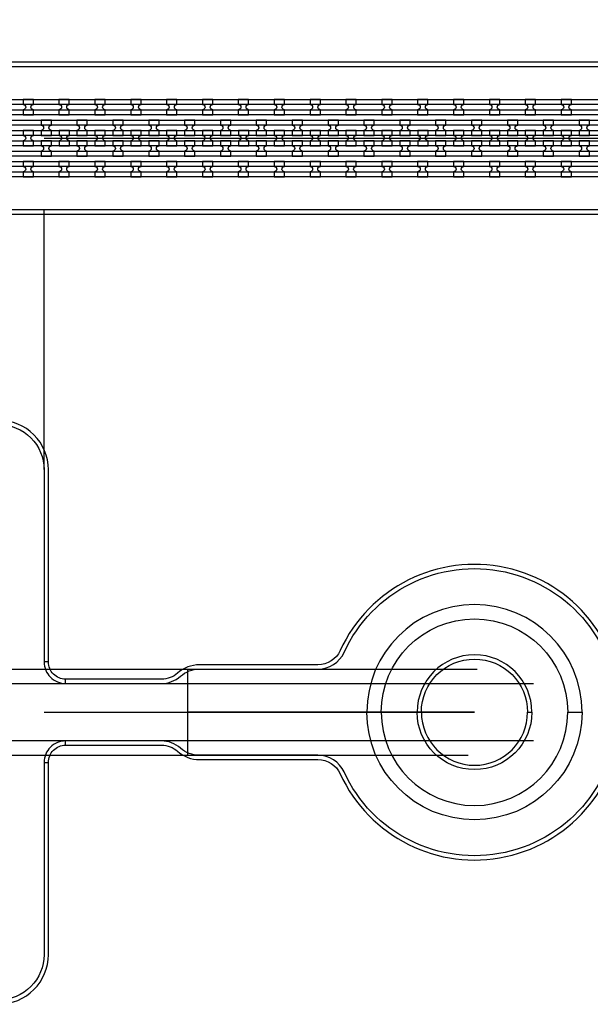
# Model space of a CAD drawing. Extents: x -63500 to 63500, y -63500 to 63500.
# Tile 156 of 256: x 17130 to 21107, y 3095 to 9955. Entities that reach past the tile are written whole.
import ezdxf

# ---------------------------------------------------------------- set-up
doc = ezdxf.new("R2010")
doc.units = 13
doc.header["$MEASUREMENT"] = 0
for name, color, linetype in [('1_Metal', 2, 'Continuous'), ('2_Electrodes', 5, 'Continuous'), ('3_Outline', 4, 'Continuous')]:
    doc.layers.add(name, color=color, linetype=linetype)

msp = doc.modelspace()

# ---------------------------------------------------------------- linework, layer by layer
for p, q in [((17300, 9130), (35800, 9130)), ((17300, 6820), (17300, 8630)), ((14972.2, 5430), (20318.1, 5430)), ((18300, 5430), (18300, 4830)), ((14972.2, 5330), (20710.6, 5330)), ((17300, 5130), (20300, 5130)), ((20300, 5130), (18300, 5130)), ((20710.6, 4930), (14972.2, 4930)), ((14972.2, 4830), (20255.1, 4830))]:
    msp.add_line(p, q)
for radius in [50000, 47500, 45000]:
    msp.add_circle((0, 0), radius)
at = {"layer": '1_Metal'}
for points in [[(-50000, 0, -1), (50000, 0), (51000, 0, 1), (-51000, 0)], [(17226, 9400), (17154, 9400), (17154, 9364, -0.414214), (17172, 9346), (17172, 9346, -0.414214), (17154, 9328), (17154, 9292), (17226, 9292), (17226, 9328, -0.414214), (17208, 9346), (17208, 9346, -0.414214), (17226, 9364)], [(17476, 9400), (17404, 9400), (17404, 9364, -0.414214), (17422, 9346), (17422, 9346, -0.414214), (17404, 9328), (17404, 9292), (17476, 9292), (17476, 9328, -0.414214), (17458, 9346), (17458, 9346, -0.414214), (17476, 9364)], [(17726, 9400), (17654, 9400), (17654, 9364, -0.414214), (17672, 9346), (17672, 9346, -0.414214), (17654, 9328), (17654, 9292), (17726, 9292), (17726, 9328, -0.414214), (17708, 9346), (17708, 9346, -0.414214), (17726, 9364)], [(17976, 9400), (17904, 9400), (17904, 9364, -0.414214), (17922, 9346), (17922, 9346, -0.414214), (17904, 9328), (17904, 9292), (17976, 9292), (17976, 9328, -0.414214), (17958, 9346), (17958, 9346, -0.414214), (17976, 9364)], [(18226, 9400), (18154, 9400), (18154, 9364, -0.414214), (18172, 9346), (18172, 9346, -0.414214), (18154, 9328), (18154, 9292), (18226, 9292), (18226, 9328, -0.414214), (18208, 9346), (18208, 9346, -0.414214), (18226, 9364)], [(18476, 9400), (18404, 9400), (18404, 9364, -0.414214), (18422, 9346), (18422, 9346, -0.414214), (18404, 9328), (18404, 9292), (18476, 9292), (18476, 9328, -0.414214), (18458, 9346), (18458, 9346, -0.414214), (18476, 9364)], [(18726, 9400), (18654, 9400), (18654, 9364, -0.414214), (18672, 9346), (18672, 9346, -0.414214), (18654, 9328), (18654, 9292), (18726, 9292), (18726, 9328, -0.414214), (18708, 9346), (18708, 9346, -0.414214), (18726, 9364)], [(18976, 9400), (18904, 9400), (18904, 9364, -0.414214), (18922, 9346), (18922, 9346, -0.414214), (18904, 9328), (18904, 9292), (18976, 9292), (18976, 9328, -0.414214), (18958, 9346), (18958, 9346, -0.414214), (18976, 9364)], [(19226, 9400), (19154, 9400), (19154, 9364, -0.414214), (19172, 9346), (19172, 9346, -0.414214), (19154, 9328), (19154, 9292), (19226, 9292), (19226, 9328, -0.414214), (19208, 9346), (19208, 9346, -0.414214), (19226, 9364)], [(19476, 9400), (19404, 9400), (19404, 9364, -0.414214), (19422, 9346), (19422, 9346, -0.414214), (19404, 9328), (19404, 9292), (19476, 9292), (19476, 9328, -0.414214), (19458, 9346), (19458, 9346, -0.414214), (19476, 9364)], [(19726, 9400), (19654, 9400), (19654, 9364, -0.414214), (19672, 9346), (19672, 9346, -0.414214), (19654, 9328), (19654, 9292), (19726, 9292), (19726, 9328, -0.414214), (19708, 9346), (19708, 9346, -0.414214), (19726, 9364)], [(19976, 9400), (19904, 9400), (19904, 9364, -0.414214), (19922, 9346), (19922, 9346, -0.414214), (19904, 9328), (19904, 9292), (19976, 9292), (19976, 9328, -0.414214), (19958, 9346), (19958, 9346, -0.414214), (19976, 9364)], [(20226, 9400), (20154, 9400), (20154, 9364, -0.414214), (20172, 9346), (20172, 9346, -0.414214), (20154, 9328), (20154, 9292), (20226, 9292), (20226, 9328, -0.414214), (20208, 9346), (20208, 9346, -0.414214), (20226, 9364)], [(20476, 9400), (20404, 9400), (20404, 9364, -0.414214), (20422, 9346), (20422, 9346, -0.414214), (20404, 9328), (20404, 9292), (20476, 9292), (20476, 9328, -0.414214), (20458, 9346), (20458, 9346, -0.414214), (20476, 9364)], [(20726, 9400), (20654, 9400), (20654, 9364, -0.414214), (20672, 9346), (20672, 9346, -0.414214), (20654, 9328), (20654, 9292), (20726, 9292), (20726, 9328, -0.414214), (20708, 9346), (20708, 9346, -0.414214), (20726, 9364)], [(20976, 9400), (20904, 9400), (20904, 9364, -0.414214), (20922, 9346), (20922, 9346, -0.414214), (20904, 9328), (20904, 9292), (20976, 9292), (20976, 9328, -0.414214), (20958, 9346), (20958, 9346, -0.414214), (20976, 9364)], [(35797.9, 9220), (8256, 9220, 0.414214), (6416, 7380), (6416, 6880, 0.414214), (8256, 5040), (9488, 5040, 0.414214), (9506, 5058), (9506, 5058), (9536.6, 5058), (9536.6, 4987.9), (9506.6, 4987.9, 0.384752), (9488.7, 5004), (8256, 5004, -0.414214), (6380, 6880), (6380, 7380, -0.414214), (8256, 9256), (35797.9, 9256)], [(17279.1, 9148), (17351.1, 9148), (17351.1, 9184, -0.414214), (17333.1, 9202), (17333.1, 9202, -0.414214), (17351.1, 9220), (17351.1, 9256), (17279.1, 9256), (17279.1, 9220, -0.414214), (17297.1, 9202), (17297.1, 9202, -0.414214), (17279.1, 9184), (17279.1, 9148)], [(17529.1, 9148), (17601.1, 9148), (17601.1, 9184, -0.414214), (17583.1, 9202), (17583.1, 9202, -0.414214), (17601.1, 9220), (17601.1, 9256), (17529.1, 9256), (17529.1, 9220, -0.414214), (17547.1, 9202), (17547.1, 9202, -0.414214), (17529.1, 9184), (17529.1, 9148)], [(17779.1, 9148), (17851.1, 9148), (17851.1, 9184, -0.414214), (17833.1, 9202), (17833.1, 9202, -0.414214), (17851.1, 9220), (17851.1, 9256), (17779.1, 9256), (17779.1, 9220, -0.414214), (17797.1, 9202), (17797.1, 9202, -0.414214), (17779.1, 9184), (17779.1, 9148)], [(18029.1, 9148), (18101.1, 9148), (18101.1, 9184, -0.414214), (18083.1, 9202), (18083.1, 9202, -0.414214), (18101.1, 9220), (18101.1, 9256), (18029.1, 9256), (18029.1, 9220, -0.414214), (18047.1, 9202), (18047.1, 9202, -0.414214), (18029.1, 9184), (18029.1, 9148)], [(18279.1, 9148), (18351.1, 9148), (18351.1, 9184, -0.414214), (18333.1, 9202), (18333.1, 9202, -0.414214), (18351.1, 9220), (18351.1, 9256), (18279.1, 9256), (18279.1, 9220, -0.414214), (18297.1, 9202), (18297.1, 9202, -0.414214), (18279.1, 9184), (18279.1, 9148)], [(18529.1, 9148), (18601.1, 9148), (18601.1, 9184, -0.414214), (18583.1, 9202), (18583.1, 9202, -0.414214), (18601.1, 9220), (18601.1, 9256), (18529.1, 9256), (18529.1, 9220, -0.414214), (18547.1, 9202), (18547.1, 9202, -0.414214), (18529.1, 9184), (18529.1, 9148)], [(18779.1, 9148), (18851.1, 9148), (18851.1, 9184, -0.414214), (18833.1, 9202), (18833.1, 9202, -0.414214), (18851.1, 9220), (18851.1, 9256), (18779.1, 9256), (18779.1, 9220, -0.414214), (18797.1, 9202), (18797.1, 9202, -0.414214), (18779.1, 9184), (18779.1, 9148)], [(19029.1, 9148), (19101.1, 9148), (19101.1, 9184, -0.414214), (19083.1, 9202), (19083.1, 9202, -0.414214), (19101.1, 9220), (19101.1, 9256), (19029.1, 9256), (19029.1, 9220, -0.414214), (19047.1, 9202), (19047.1, 9202, -0.414214), (19029.1, 9184), (19029.1, 9148)], [(19279.1, 9148), (19351.1, 9148), (19351.1, 9184, -0.414214), (19333.1, 9202), (19333.1, 9202, -0.414214), (19351.1, 9220), (19351.1, 9256), (19279.1, 9256), (19279.1, 9220, -0.414214), (19297.1, 9202), (19297.1, 9202, -0.414214), (19279.1, 9184), (19279.1, 9148)], [(19529.1, 9148), (19601.1, 9148), (19601.1, 9184, -0.414214), (19583.1, 9202), (19583.1, 9202, -0.414214), (19601.1, 9220), (19601.1, 9256), (19529.1, 9256), (19529.1, 9220, -0.414214), (19547.1, 9202), (19547.1, 9202, -0.414214), (19529.1, 9184), (19529.1, 9148)], [(19779.1, 9148), (19851.1, 9148), (19851.1, 9184, -0.414214), (19833.1, 9202), (19833.1, 9202, -0.414214), (19851.1, 9220), (19851.1, 9256), (19779.1, 9256), (19779.1, 9220, -0.414214), (19797.1, 9202), (19797.1, 9202, -0.414214), (19779.1, 9184), (19779.1, 9148)], [(20029.1, 9148), (20101.1, 9148), (20101.1, 9184, -0.414214), (20083.1, 9202), (20083.1, 9202, -0.414214), (20101.1, 9220), (20101.1, 9256), (20029.1, 9256), (20029.1, 9220, -0.414214), (20047.1, 9202), (20047.1, 9202, -0.414214), (20029.1, 9184), (20029.1, 9148)], [(20279.1, 9148), (20351.1, 9148), (20351.1, 9184, -0.414214), (20333.1, 9202), (20333.1, 9202, -0.414214), (20351.1, 9220), (20351.1, 9256), (20279.1, 9256), (20279.1, 9220, -0.414214), (20297.1, 9202), (20297.1, 9202, -0.414214), (20279.1, 9184), (20279.1, 9148)], [(20529.1, 9148), (20601.1, 9148), (20601.1, 9184, -0.414214), (20583.1, 9202), (20583.1, 9202, -0.414214), (20601.1, 9220), (20601.1, 9256), (20529.1, 9256), (20529.1, 9220, -0.414214), (20547.1, 9202), (20547.1, 9202, -0.414214), (20529.1, 9184), (20529.1, 9148)], [(20779.1, 9148), (20851.1, 9148), (20851.1, 9184, -0.414214), (20833.1, 9202), (20833.1, 9202, -0.414214), (20851.1, 9220), (20851.1, 9256), (20779.1, 9256), (20779.1, 9220, -0.414214), (20797.1, 9202), (20797.1, 9202, -0.414214), (20779.1, 9184), (20779.1, 9148)], [(21029.1, 9148), (21101.1, 9148), (21101.1, 9184, -0.414214), (21083.1, 9202), (21083.1, 9202, -0.414214), (21101.1, 9220), (21101.1, 9256), (21029.1, 9256), (21029.1, 9220, -0.414214), (21047.1, 9202), (21047.1, 9202, -0.414214), (21029.1, 9184), (21029.1, 9148)], [(35797.9, 9148), (8256, 9148, 0.414214), (6488, 7380), (6488, 6880, 0.414214), (8256, 5112), (9488, 5112, 0.414214), (9506, 5130), (9506, 5130), (9536.6, 5130), (9536.6, 5058), (9506, 5058, 0.414214), (9488, 5076), (8256, 5076, -0.414214), (6452, 6880), (6452, 7380, -0.414214), (8256, 9184), (35797.9, 9184)], [(17154.1, 9076), (17226.1, 9076), (17226.1, 9112, -0.414214), (17208.1, 9130), (17208.1, 9130, -0.414214), (17226.1, 9148), (17226.1, 9184), (17154.1, 9184), (17154.1, 9148, -0.414214), (17172.1, 9130), (17172.1, 9130, -0.414214), (17154.1, 9112), (17154.1, 9076)], [(17404.1, 9076), (17476.1, 9076), (17476.1, 9112, -0.414214), (17458.1, 9130), (17458.1, 9130, -0.414214), (17476.1, 9148), (17476.1, 9184), (17404.1, 9184), (17404.1, 9148, -0.414214), (17422.1, 9130), (17422.1, 9130, -0.414214), (17404.1, 9112), (17404.1, 9076)], [(17654.1, 9076), (17726.1, 9076), (17726.1, 9112, -0.414214), (17708.1, 9130), (17708.1, 9130, -0.414214), (17726.1, 9148), (17726.1, 9184), (17654.1, 9184), (17654.1, 9148, -0.414214), (17672.1, 9130), (17672.1, 9130, -0.414214), (17654.1, 9112), (17654.1, 9076)], [(17904.1, 9076), (17976.1, 9076), (17976.1, 9112, -0.414214), (17958.1, 9130), (17958.1, 9130, -0.414214), (17976.1, 9148), (17976.1, 9184), (17904.1, 9184), (17904.1, 9148, -0.414214), (17922.1, 9130), (17922.1, 9130, -0.414214), (17904.1, 9112), (17904.1, 9076)], [(18154.1, 9076), (18226.1, 9076), (18226.1, 9112, -0.414214), (18208.1, 9130), (18208.1, 9130, -0.414214), (18226.1, 9148), (18226.1, 9184), (18154.1, 9184), (18154.1, 9148, -0.414214), (18172.1, 9130), (18172.1, 9130, -0.414214), (18154.1, 9112), (18154.1, 9076)], [(18404.1, 9076), (18476.1, 9076), (18476.1, 9112, -0.414214), (18458.1, 9130), (18458.1, 9130, -0.414214), (18476.1, 9148), (18476.1, 9184), (18404.1, 9184), (18404.1, 9148, -0.414214), (18422.1, 9130), (18422.1, 9130, -0.414214), (18404.1, 9112), (18404.1, 9076)], [(18654.1, 9076), (18726.1, 9076), (18726.1, 9112, -0.414214), (18708.1, 9130), (18708.1, 9130, -0.414214), (18726.1, 9148), (18726.1, 9184), (18654.1, 9184), (18654.1, 9148, -0.414214), (18672.1, 9130), (18672.1, 9130, -0.414214), (18654.1, 9112), (18654.1, 9076)], [(18904.1, 9076), (18976.1, 9076), (18976.1, 9112, -0.414214), (18958.1, 9130), (18958.1, 9130, -0.414214), (18976.1, 9148), (18976.1, 9184), (18904.1, 9184), (18904.1, 9148, -0.414214), (18922.1, 9130), (18922.1, 9130, -0.414214), (18904.1, 9112), (18904.1, 9076)], [(19154.1, 9076), (19226.1, 9076), (19226.1, 9112, -0.414214), (19208.1, 9130), (19208.1, 9130, -0.414214), (19226.1, 9148), (19226.1, 9184), (19154.1, 9184), (19154.1, 9148, -0.414214), (19172.1, 9130), (19172.1, 9130, -0.414214), (19154.1, 9112), (19154.1, 9076)], [(19404.1, 9076), (19476.1, 9076), (19476.1, 9112, -0.414214), (19458.1, 9130), (19458.1, 9130, -0.414214), (19476.1, 9148), (19476.1, 9184), (19404.1, 9184), (19404.1, 9148, -0.414214), (19422.1, 9130), (19422.1, 9130, -0.414214), (19404.1, 9112), (19404.1, 9076)], [(19654.1, 9076), (19726.1, 9076), (19726.1, 9112, -0.414214), (19708.1, 9130), (19708.1, 9130, -0.414214), (19726.1, 9148), (19726.1, 9184), (19654.1, 9184), (19654.1, 9148, -0.414214), (19672.1, 9130), (19672.1, 9130, -0.414214), (19654.1, 9112), (19654.1, 9076)], [(19904.1, 9076), (19976.1, 9076), (19976.1, 9112, -0.414214), (19958.1, 9130), (19958.1, 9130, -0.414214), (19976.1, 9148), (19976.1, 9184), (19904.1, 9184), (19904.1, 9148, -0.414214), (19922.1, 9130), (19922.1, 9130, -0.414214), (19904.1, 9112), (19904.1, 9076)], [(20154.1, 9076), (20226.1, 9076), (20226.1, 9112, -0.414214), (20208.1, 9130), (20208.1, 9130, -0.414214), (20226.1, 9148), (20226.1, 9184), (20154.1, 9184), (20154.1, 9148, -0.414214), (20172.1, 9130), (20172.1, 9130, -0.414214), (20154.1, 9112), (20154.1, 9076)], [(20404.1, 9076), (20476.1, 9076), (20476.1, 9112, -0.414214), (20458.1, 9130), (20458.1, 9130, -0.414214), (20476.1, 9148), (20476.1, 9184), (20404.1, 9184), (20404.1, 9148, -0.414214), (20422.1, 9130), (20422.1, 9130, -0.414214), (20404.1, 9112), (20404.1, 9076)], [(20654.1, 9076), (20726.1, 9076), (20726.1, 9112, -0.414214), (20708.1, 9130), (20708.1, 9130, -0.414214), (20726.1, 9148), (20726.1, 9184), (20654.1, 9184), (20654.1, 9148, -0.414214), (20672.1, 9130), (20672.1, 9130, -0.414214), (20654.1, 9112), (20654.1, 9076)], [(20904.1, 9076), (20976.1, 9076), (20976.1, 9112, -0.414214), (20958.1, 9130), (20958.1, 9130, -0.414214), (20976.1, 9148), (20976.1, 9184), (20904.1, 9184), (20904.1, 9148, -0.414214), (20922.1, 9130), (20922.1, 9130, -0.414214), (20904.1, 9112), (20904.1, 9076)], [(35797.9, 9076), (8256, 9076, 0.414214), (6560, 7380), (6560, 6880, 0.414214), (8256, 5184), (9488, 5184, 0.414214), (9506, 5202), (9506, 5202), (9536.6, 5202), (9536.6, 5130), (9506, 5130, 0.414214), (9488, 5148), (8256, 5148, -0.414214), (6524, 6880), (6524, 7380, -0.414214), (8256, 9112), (35797.9, 9112)], [(17279.1, 9112), (17279.1, 9076, -0.414214), (17297.1, 9058), (17297.1, 9058, -0.414214), (17279.1, 9040), (17279.1, 9004), (17351.1, 9004), (17351.1, 9040, -0.414214), (17333.1, 9058), (17333.1, 9058, -0.414214), (17351.1, 9076), (17351.1, 9112)], [(17529.1, 9112), (17529.1, 9076, -0.414214), (17547.1, 9058), (17547.1, 9058, -0.414214), (17529.1, 9040), (17529.1, 9004), (17601.1, 9004), (17601.1, 9040, -0.414214), (17583.1, 9058), (17583.1, 9058, -0.414214), (17601.1, 9076), (17601.1, 9112)], [(17779.1, 9112), (17779.1, 9076, -0.414214), (17797.1, 9058), (17797.1, 9058, -0.414214), (17779.1, 9040), (17779.1, 9004), (17851.1, 9004), (17851.1, 9040, -0.414214), (17833.1, 9058), (17833.1, 9058, -0.414214), (17851.1, 9076), (17851.1, 9112)], [(18029.1, 9112), (18029.1, 9076, -0.414214), (18047.1, 9058), (18047.1, 9058, -0.414214), (18029.1, 9040), (18029.1, 9004), (18101.1, 9004), (18101.1, 9040, -0.414214), (18083.1, 9058), (18083.1, 9058, -0.414214), (18101.1, 9076), (18101.1, 9112)], [(18279.1, 9112), (18279.1, 9076, -0.414214), (18297.1, 9058), (18297.1, 9058, -0.414214), (18279.1, 9040), (18279.1, 9004), (18351.1, 9004), (18351.1, 9040, -0.414214), (18333.1, 9058), (18333.1, 9058, -0.414214), (18351.1, 9076), (18351.1, 9112)], [(18529.1, 9112), (18529.1, 9076, -0.414214), (18547.1, 9058), (18547.1, 9058, -0.414214), (18529.1, 9040), (18529.1, 9004), (18601.1, 9004), (18601.1, 9040, -0.414214), (18583.1, 9058), (18583.1, 9058, -0.414214), (18601.1, 9076), (18601.1, 9112)], [(18779.1, 9112), (18779.1, 9076, -0.414214), (18797.1, 9058), (18797.1, 9058, -0.414214), (18779.1, 9040), (18779.1, 9004), (18851.1, 9004), (18851.1, 9040, -0.414214), (18833.1, 9058), (18833.1, 9058, -0.414214), (18851.1, 9076), (18851.1, 9112)], [(19029.1, 9112), (19029.1, 9076, -0.414214), (19047.1, 9058), (19047.1, 9058, -0.414214), (19029.1, 9040), (19029.1, 9004), (19101.1, 9004), (19101.1, 9040, -0.414214), (19083.1, 9058), (19083.1, 9058, -0.414214), (19101.1, 9076), (19101.1, 9112)], [(19279.1, 9112), (19279.1, 9076, -0.414214), (19297.1, 9058), (19297.1, 9058, -0.414214), (19279.1, 9040), (19279.1, 9004), (19351.1, 9004), (19351.1, 9040, -0.414214), (19333.1, 9058), (19333.1, 9058, -0.414214), (19351.1, 9076), (19351.1, 9112)], [(19529.1, 9112), (19529.1, 9076, -0.414214), (19547.1, 9058), (19547.1, 9058, -0.414214), (19529.1, 9040), (19529.1, 9004), (19601.1, 9004), (19601.1, 9040, -0.414214), (19583.1, 9058), (19583.1, 9058, -0.414214), (19601.1, 9076), (19601.1, 9112)], [(19779.1, 9112), (19779.1, 9076, -0.414214), (19797.1, 9058), (19797.1, 9058, -0.414214), (19779.1, 9040), (19779.1, 9004), (19851.1, 9004), (19851.1, 9040, -0.414214), (19833.1, 9058), (19833.1, 9058, -0.414214), (19851.1, 9076), (19851.1, 9112)], [(20029.1, 9112), (20029.1, 9076, -0.414214), (20047.1, 9058), (20047.1, 9058, -0.414214), (20029.1, 9040), (20029.1, 9004), (20101.1, 9004), (20101.1, 9040, -0.414214), (20083.1, 9058), (20083.1, 9058, -0.414214), (20101.1, 9076), (20101.1, 9112)], [(20279.1, 9112), (20279.1, 9076, -0.414214), (20297.1, 9058), (20297.1, 9058, -0.414214), (20279.1, 9040), (20279.1, 9004), (20351.1, 9004), (20351.1, 9040, -0.414214), (20333.1, 9058), (20333.1, 9058, -0.414214), (20351.1, 9076), (20351.1, 9112)], [(20529.1, 9112), (20529.1, 9076, -0.414214), (20547.1, 9058), (20547.1, 9058, -0.414214), (20529.1, 9040), (20529.1, 9004), (20601.1, 9004), (20601.1, 9040, -0.414214), (20583.1, 9058), (20583.1, 9058, -0.414214), (20601.1, 9076), (20601.1, 9112)], [(20779.1, 9112), (20779.1, 9076, -0.414214), (20797.1, 9058), (20797.1, 9058, -0.414214), (20779.1, 9040), (20779.1, 9004), (20851.1, 9004), (20851.1, 9040, -0.414214), (20833.1, 9058), (20833.1, 9058, -0.414214), (20851.1, 9076), (20851.1, 9112)], [(21029.1, 9112), (21029.1, 9076, -0.414214), (21047.1, 9058), (21047.1, 9058, -0.414214), (21029.1, 9040), (21029.1, 9004), (21101.1, 9004), (21101.1, 9040, -0.414214), (21083.1, 9058), (21083.1, 9058, -0.414214), (21101.1, 9076), (21101.1, 9112)], [(35797.9, 9004), (8256, 9004, 0.414214), (6632, 7380), (6632, 6880, 0.414214), (8256, 5256), (9488.7, 5256, 0.384752), (9506.6, 5272.2), (9536.6, 5272.2), (9536.6, 5202), (9506, 5202, 0.414214), (9488, 5220), (8256, 5220, -0.414214), (6596, 6880), (6596, 7380, -0.414214), (8256, 9040), (35797.9, 9040)], [(17225.9, 8968), (17153.9, 8968), (17153.9, 8932, -0.414214), (17171.9, 8914), (17171.9, 8914, -0.414214), (17153.9, 8896), (17153.9, 8860), (17225.9, 8860), (17225.9, 8896, -0.414214), (17207.9, 8914), (17207.9, 8914, -0.414214), (17225.9, 8932)], [(17475.9, 8968), (17403.9, 8968), (17403.9, 8932, -0.414214), (17421.9, 8914), (17421.9, 8914, -0.414214), (17403.9, 8896), (17403.9, 8860), (17475.9, 8860), (17475.9, 8896, -0.414214), (17457.9, 8914), (17457.9, 8914, -0.414214), (17475.9, 8932)], [(17725.9, 8968), (17653.9, 8968), (17653.9, 8932, -0.414214), (17671.9, 8914), (17671.9, 8914, -0.414214), (17653.9, 8896), (17653.9, 8860), (17725.9, 8860), (17725.9, 8896, -0.414214), (17707.9, 8914), (17707.9, 8914, -0.414214), (17725.9, 8932)], [(17975.9, 8968), (17903.9, 8968), (17903.9, 8932, -0.414214), (17921.9, 8914), (17921.9, 8914, -0.414214), (17903.9, 8896), (17903.9, 8860), (17975.9, 8860), (17975.9, 8896, -0.414214), (17957.9, 8914), (17957.9, 8914, -0.414214), (17975.9, 8932)], [(18225.9, 8968), (18153.9, 8968), (18153.9, 8932, -0.414214), (18171.9, 8914), (18171.9, 8914, -0.414214), (18153.9, 8896), (18153.9, 8860), (18225.9, 8860), (18225.9, 8896, -0.414214), (18207.9, 8914), (18207.9, 8914, -0.414214), (18225.9, 8932)], [(18475.9, 8968), (18403.9, 8968), (18403.9, 8932, -0.414214), (18421.9, 8914), (18421.9, 8914, -0.414214), (18403.9, 8896), (18403.9, 8860), (18475.9, 8860), (18475.9, 8896, -0.414214), (18457.9, 8914), (18457.9, 8914, -0.414214), (18475.9, 8932)], [(18725.9, 8968), (18653.9, 8968), (18653.9, 8932, -0.414214), (18671.9, 8914), (18671.9, 8914, -0.414214), (18653.9, 8896), (18653.9, 8860), (18725.9, 8860), (18725.9, 8896, -0.414214), (18707.9, 8914), (18707.9, 8914, -0.414214), (18725.9, 8932)], [(18975.9, 8968), (18903.9, 8968), (18903.9, 8932, -0.414214), (18921.9, 8914), (18921.9, 8914, -0.414214), (18903.9, 8896), (18903.9, 8860), (18975.9, 8860), (18975.9, 8896, -0.414214), (18957.9, 8914), (18957.9, 8914, -0.414214), (18975.9, 8932)], [(19225.9, 8968), (19153.9, 8968), (19153.9, 8932, -0.414214), (19171.9, 8914), (19171.9, 8914, -0.414214), (19153.9, 8896), (19153.9, 8860), (19225.9, 8860), (19225.9, 8896, -0.414214), (19207.9, 8914), (19207.9, 8914, -0.414214), (19225.9, 8932)], [(19475.9, 8968), (19403.9, 8968), (19403.9, 8932, -0.414214), (19421.9, 8914), (19421.9, 8914, -0.414214), (19403.9, 8896), (19403.9, 8860), (19475.9, 8860), (19475.9, 8896, -0.414214), (19457.9, 8914), (19457.9, 8914, -0.414214), (19475.9, 8932)], [(19725.9, 8968), (19653.9, 8968), (19653.9, 8932, -0.414214), (19671.9, 8914), (19671.9, 8914, -0.414214), (19653.9, 8896), (19653.9, 8860), (19725.9, 8860), (19725.9, 8896, -0.414214), (19707.9, 8914), (19707.9, 8914, -0.414214), (19725.9, 8932)], [(19975.9, 8968), (19903.9, 8968), (19903.9, 8932, -0.414214), (19921.9, 8914), (19921.9, 8914, -0.414214), (19903.9, 8896), (19903.9, 8860), (19975.9, 8860), (19975.9, 8896, -0.414214), (19957.9, 8914), (19957.9, 8914, -0.414214), (19975.9, 8932)], [(20225.9, 8968), (20153.9, 8968), (20153.9, 8932, -0.414214), (20171.9, 8914), (20171.9, 8914, -0.414214), (20153.9, 8896), (20153.9, 8860), (20225.9, 8860), (20225.9, 8896, -0.414214), (20207.9, 8914), (20207.9, 8914, -0.414214), (20225.9, 8932)], [(20475.9, 8968), (20403.9, 8968), (20403.9, 8932, -0.414214), (20421.9, 8914), (20421.9, 8914, -0.414214), (20403.9, 8896), (20403.9, 8860), (20475.9, 8860), (20475.9, 8896, -0.414214), (20457.9, 8914), (20457.9, 8914, -0.414214), (20475.9, 8932)], [(20725.9, 8968), (20653.9, 8968), (20653.9, 8932, -0.414214), (20671.9, 8914), (20671.9, 8914, -0.414214), (20653.9, 8896), (20653.9, 8860), (20725.9, 8860), (20725.9, 8896, -0.414214), (20707.9, 8914), (20707.9, 8914, -0.414214), (20725.9, 8932)], [(20975.9, 8968), (20903.9, 8968), (20903.9, 8932, -0.414214), (20921.9, 8914), (20921.9, 8914, -0.414214), (20903.9, 8896), (20903.9, 8860), (20975.9, 8860), (20975.9, 8896, -0.414214), (20957.9, 8914), (20957.9, 8914, -0.414214), (20975.9, 8932)], [(21050, 5130, 1), (19550, 5130), (19650, 5130, -1), (20950, 5130)], [(21050, 5130, -1), (19550, 5130), (19650, 5130, 1), (20950, 5130)]]:
    msp.add_lwpolyline(points, format="xyb", close=True, dxfattribs=at)
for points in [[(8255.9, 9400), (35797.9, 9400)], [(8256, 9328), (35797.9, 9328)], [(8255.9, 8968), (35797.9, 8968)], [(8256, 8896), (35797.9, 8896)]]:
    msp.add_lwpolyline(points, dxfattribs=at)
for points in [[(35797.9, 9364), (8256, 9364, 0.414214)], [(35797.9, 9292), (8255.9, 9292, 0.414214)], [(35797.9, 8932), (8256, 8932, 0.414214)], [(35797.9, 8860), (8255.9, 8860, 0.414214)]]:
    msp.add_lwpolyline(points, format="xyb", dxfattribs=at)
at = {"layer": '2_Electrodes'}
for points in [[(47500, 0, 1), (-47500, 0), (-51000, 0, -1), (51000, 0)], [(6306.6, 5330, 0.610914), (6428.5, 5567.5, -0.156977), (6006, 6880), (6006, 7380, -0.414214), (8256, 9630), (34801.8, 9630), (34801.8, 9660), (8256, 9660, 0.414214), (5976, 7380), (5976, 6880, 0.156977), (6404.1, 5550, -0.610914), (6306.6, 5360)], [(18230.7, 4857.5, 0.182676), (18382.8, 4800), (19209.1, 4800, -0.293253), (19363.7, 4700.9, 4.581742), (19363.7, 5559.2, -0.293253), (19209.1, 5460), (18382.8, 5460, 0.182676), (18230.7, 5402.5, -0.182676), (18118.3, 5360), (17450, 5360, -0.414214), (17330, 5480), (17300, 5480, 0.414214), (17450, 5330), (18118.3, 5330, 0.182676), (18250.6, 5380, -0.182676), (18382.8, 5430), (19209.1, 5430, 0.293253), (19390.9, 5546.7, -4.581742), (19390.9, 4713.4, 0.293253), (19209.1, 4830), (18382.8, 4830, -0.182676), (18250.6, 4880, 0.182676), (18118.3, 4930), (17450, 4930, 0.414214), (17300, 4780), (17330, 4780, -0.414214), (17450, 4900), (18118.3, 4900, -0.182676)], [(19900, 5130), (19930, 5130, -1), (20670, 5130), (20700, 5130, 1)], [(19900, 5130), (19930, 5130, 1), (20670, 5130), (20700, 5130, -1)], [(17330, 3440), (17330, 4780, -0.414214), (17450, 4900), (17450, 4930, 0.414214), (17300, 4780), (17300, 3440, -0.414214), (16986, 3126), (9626, 3126, -0.414214), (9312, 3440), (9312, 4330, 0.414214), (9012, 4630), (8256, 4630, -0.127017), (7166.7, 4911.3, 0.127017), (7094.1, 4930), (7094.1, 4900, -0.127017), (7152.2, 4885, 0.127017), (8256, 4600), (9012, 4600, -0.414214), (9282, 4330), (9282, 3440, 0.414214), (9626, 3096), (16986, 3096, 0.414214)]]:
    msp.add_lwpolyline(points, format="xyb", close=True, dxfattribs=at)
for points in [[(34801.8, 8630), (8256, 8630, 0.414214)], [(9626, 7134), (16986, 7134, -0.414214), (17300, 6820), (17300, 5480, 0.414214), (17450, 5330), (17450, 5360, -0.414214), (17330, 5480), (17330, 6820, 0.414214), (16986, 7164), (9626, 7164, 0.414214)]]:
    msp.add_lwpolyline(points, format="xyb", dxfattribs=at)
msp.add_lwpolyline([(8256, 8600), (34801.8, 8600)], dxfattribs=at)
at = {"layer": '3_Outline'}
for points in [[(47500, 0, 1), (-47500, 0), (-51000, 0, -1), (51000, 0)], [(6306.6, 5330, 0.610914), (6428.5, 5567.5, -0.156977), (6006, 6880), (6006, 7380, -0.414214), (8256, 9630), (34801.8, 9630), (34801.8, 9660), (8256, 9660, 0.414214), (5976, 7380), (5976, 6880, 0.156977), (6404.1, 5550, -0.610914), (6306.6, 5360)], [(18230.7, 4857.5, 0.182676), (18382.8, 4800), (19209.1, 4800, -0.293253), (19363.7, 4700.9, 4.581742), (19363.7, 5559.2, -0.293253), (19209.1, 5460), (18382.8, 5460, 0.182676), (18230.7, 5402.5, -0.182676), (18118.3, 5360), (17450, 5360, -0.414214), (17330, 5480), (17300, 5480, 0.414214), (17450, 5330), (18118.3, 5330, 0.182676), (18250.6, 5380, -0.182676), (18382.8, 5430), (19209.1, 5430, 0.293253), (19390.9, 5546.7, -4.581742), (19390.9, 4713.4, 0.293253), (19209.1, 4830), (18382.8, 4830, -0.182676), (18250.6, 4880, 0.182676), (18118.3, 4930), (17450, 4930, 0.414214), (17300, 4780), (17330, 4780, -0.414214), (17450, 4900), (18118.3, 4900, -0.182676)], [(19900, 5130), (19930, 5130, -1), (20670, 5130), (20700, 5130, 1)], [(19900, 5130), (19930, 5130, 1), (20670, 5130), (20700, 5130, -1)], [(17330, 3440), (17330, 4780, -0.414214), (17450, 4900), (17450, 4930, 0.414214), (17300, 4780), (17300, 3440, -0.414214), (16986, 3126), (9626, 3126, -0.414214), (9312, 3440), (9312, 4330, 0.414214), (9012, 4630), (8256, 4630, -0.127017), (7166.7, 4911.3, 0.127017), (7094.1, 4930), (7094.1, 4900, -0.127017), (7152.2, 4885, 0.127017), (8256, 4600), (9012, 4600, -0.414214), (9282, 4330), (9282, 3440, 0.414214), (9626, 3096), (16986, 3096, 0.414214)]]:
    msp.add_lwpolyline(points, format="xyb", close=True, dxfattribs=at)
for points in [[(34801.8, 8630), (8256, 8630, 0.414214)], [(9626, 7134), (16986, 7134, -0.414214), (17300, 6820), (17300, 5480, 0.414214), (17450, 5330), (17450, 5360, -0.414214), (17330, 5480), (17330, 6820, 0.414214), (16986, 7164), (9626, 7164, 0.414214)]]:
    msp.add_lwpolyline(points, format="xyb", dxfattribs=at)
msp.add_lwpolyline([(8256, 8600), (34801.8, 8600)], dxfattribs=at)

doc.saveas('drawing.dxf')
